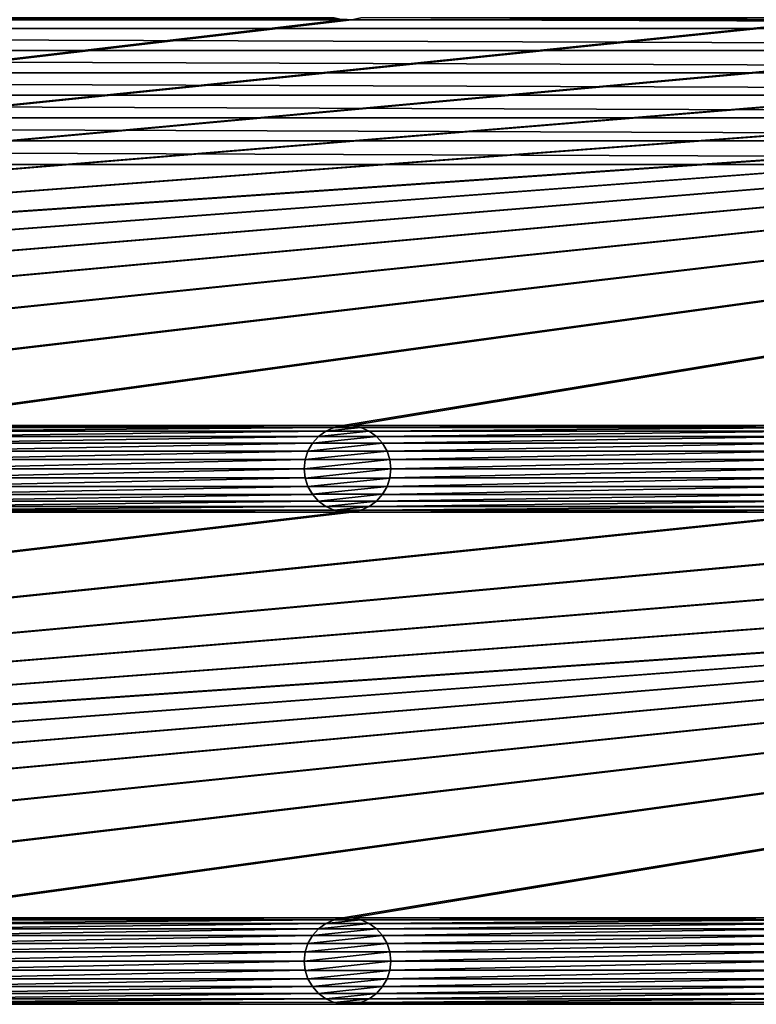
# Model space of a CAD drawing. Header units: metres. Extents: x -200 to 200, y -200 to 200.
# Tile 72 of 88: x 9 to 52, y 111 to 167. Entities that reach past the tile are written whole.
import ezdxf

# ---------------------------------------------------------------- set-up
doc = ezdxf.new("R2010")
doc.units = ezdxf.units.M
doc.layers.add('solid_P34200', color=7, linetype='CONTINUOUS')

msp = doc.modelspace()

# ---------------------------------------------------------------- linework, layer by layer
at = {"layer": 'solid_P34200'}
for points in [[(-179.568466, 166.803024), (-179.060257, 168.031967), (179.568466, 166.803024)], [(-179.060257, 168.031967), (179.060257, 168.031967), (179.568466, 166.803024)], [(170.058914, 167.314285, 5), (-170.058914, 143.985718, 5), (-169.541077, 143.985718, 5)], [(28.04108, 167.314285, 5), (0.25892, 167.314285, 5), (-170.058914, 143.985718, 5)], [(170.058914, 167.314285, 5), (169.541077, 167.314285, 5), (-170.058914, 143.985718, 5)], [(141.758926, 167.314285, 5), (-170.058914, 143.985718, 5), (169.541077, 167.314285, 5)], [(141.758926, 167.314285, 5), (141.241074, 167.314285, 5), (-170.058914, 143.985718, 5)], [(113.458923, 167.314285, 5), (-170.058914, 143.985718, 5), (141.241074, 167.314285, 5)], [(113.458923, 167.314285, 5), (112.941078, 167.314285, 5), (-170.058914, 143.985718, 5)], [(85.15892, 167.314285, 5), (-170.058914, 143.985718, 5), (112.941078, 167.314285, 5)], [(85.15892, 167.314285, 5), (84.641083, 167.314285, 5), (-170.058914, 143.985718, 5)], [(56.858921, 167.314285, 5), (-170.058914, 143.985718, 5), (84.641083, 167.314285, 5)], [(56.858921, 167.314285, 5), (56.34108, 167.314285, 5), (-170.058914, 143.985718, 5)], [(28.55892, 167.314285, 5), (-170.058914, 143.985718, 5), (56.34108, 167.314285, 5)], [(28.55892, 167.314285, 5), (28.04108, 167.314285, 5), (-170.058914, 143.985718, 5)], [(170.058914, 167.314285, 5), (-169.541077, 143.985718, 5), (-141.758926, 143.985718, 5)], [(170.058914, 167.314285, 5), (-141.758926, 143.985718, 5), (-141.241074, 143.985718, 5)], [(170.058914, 167.314285, 5), (-141.241074, 143.985718, 5), (-113.458923, 143.985718, 5)], [(170.058914, 167.314285, 5), (-113.458923, 143.985718, 5), (-112.941078, 143.985718, 5)], [(170.058914, 167.314285, 5), (-112.941078, 143.985718, 5), (-85.15892, 143.985718, 5)], [(170.058914, 167.314285, 5), (-85.15892, 143.985718, 5), (-84.641083, 143.985718, 5)], [(170.058914, 167.314285, 5), (-84.641083, 143.985718, 5), (-56.858921, 143.985718, 5)], [(170.058914, 167.314285, 5), (-56.858921, 143.985718, 5), (-56.34108, 143.985718, 5)], [(170.058914, 167.314285, 5), (-56.34108, 143.985718, 5), (-28.55892, 143.985718, 5)], [(170.058914, 167.314285, 5), (-28.55892, 143.985718, 5), (-28.04108, 143.985718, 5)], [(170.058914, 167.314285, 5), (-28.04108, 143.985718, 5), (-0.25892, 143.985718, 5)], [(170.058914, 167.314285, 5), (-0.25892, 143.985718, 5), (0.25892, 143.985718, 5)], [(27.525312, 167.423645, 5), (0.774688, 167.423645, 5), (0.25892, 167.314285, 5)], [(28.04108, 167.314285, 5), (27.525312, 167.423645, 5), (0.25892, 167.314285, 5)], [(28.04108, 143.985718, 5), (170.058914, 167.314285, 5), (0.25892, 143.985718, 5)], [(27.531221, 167.422134, 7.5), (27.525312, 167.423645, 5), (28.04108, 167.314285, 5)], [(28.035364, 167.315475, 7.5), (27.531221, 167.422134, 7.5), (28.04108, 167.314285, 5)], [(28.035364, 167.315475, 7.5), (28.04108, 167.314285, 5), (28.55892, 167.314285, 5)], [(28.564636, 167.315475, 7.5), (28.035364, 167.315475, 7.5), (28.55892, 167.314285, 5)], [(28.04108, 143.985718, 5), (28.55892, 143.985718, 5), (170.058914, 167.314285, 5)], [(28.55892, 167.314285, 5), (56.34108, 167.314285, 5), (55.82531, 167.423645, 5)], [(29.074688, 167.423645, 5), (28.55892, 167.314285, 5), (55.82531, 167.423645, 5)], [(28.564636, 167.315475, 7.5), (28.55892, 167.314285, 5), (29.074688, 167.423645, 5)], [(28.55892, 143.985718, 5), (56.34108, 143.985718, 5), (170.058914, 167.314285, 5)], [(-180.003708, 165.541977), (-179.568466, 166.803024), (180.003708, 165.541977)], [(-179.568466, 166.803024), (179.568466, 166.803024), (180.003708, 165.541977)], [(-180.361206, 164.262497), (-180.003708, 165.541977), (180.361206, 164.262497)], [(-180.003708, 165.541977), (180.003708, 165.541977), (180.361206, 164.262497)], [(-180.638016, 162.973083), (-180.361206, 164.262497), (180.638016, 162.973083)], [(-180.361206, 164.262497), (180.361206, 164.262497), (180.638016, 162.973083)], [(-180.836639, 161.666519), (-180.638016, 162.973083), (180.836639, 161.666519)], [(-180.638016, 162.973083), (180.638016, 162.973083), (180.836639, 161.666519)], [(-180.957291, 160.342163), (-180.836639, 161.666519), (180.957291, 160.342163)], [(-180.836639, 161.666519), (180.836639, 161.666519), (180.957291, 160.342163)], [(-180.957291, 160.342163), (181, 159), (-181, 159)], [(-180.957291, 160.342163), (180.957291, 160.342163), (181, 159)], [(181, 159), (8.64688, 12.25524), (-181, 159)], [(181, 159), (10.240819, 10.959723), (8.64688, 12.25524)], [(181, 159), (181, -159), (10.240819, 10.959723)], [(28.04108, 143.985718, 5), (0.25892, 143.985718, 5), (0.774688, 143.876358, 5)], [(27.525312, 143.876358, 5), (28.04108, 143.985718, 5), (0.774688, 143.876358, 5)], [(27.525312, 143.876358, 5), (0.774688, 143.876358, 5), (1.247818, 143.66507, 5)], [(27.052181, 143.66507, 5), (27.525312, 143.876358, 5), (1.247818, 143.66507, 5)], [(27.048468, 143.662048, 7.5), (27.531221, 143.877869, 7.5), (27.052181, 143.66507, 5)], [(27.048468, 143.662048, 7.5), (29.551533, 143.662048, 7.5), (29.068779, 143.877869, 7.5)], [(27.048468, 143.662048, 7.5), (29.068779, 143.877869, 7.5), (27.531221, 143.877869, 7.5)], [(27.531221, 143.877869, 7.5), (27.525312, 143.876358, 5), (27.052181, 143.66507, 5)], [(28.035364, 143.984528, 7.5), (28.04108, 143.985718, 5), (27.525312, 143.876358, 5)], [(27.531221, 143.877869, 7.5), (28.035364, 143.984528, 7.5), (27.525312, 143.876358, 5)], [(27.531221, 143.877869, 7.5), (29.068779, 143.877869, 7.5), (28.564636, 143.984528, 7.5)], [(27.531221, 143.877869, 7.5), (28.564636, 143.984528, 7.5), (28.035364, 143.984528, 7.5)], [(28.035364, 143.984528, 7.5), (28.564636, 143.984528, 7.5), (28.04108, 143.985718, 5)], [(28.564636, 143.984528, 7.5), (28.55892, 143.985718, 5), (28.04108, 143.985718, 5)], [(28.55892, 143.985718, 5), (29.074688, 143.876358, 5), (56.34108, 143.985718, 5)], [(29.068779, 143.877869, 7.5), (29.074688, 143.876358, 5), (28.55892, 143.985718, 5)], [(28.564636, 143.984528, 7.5), (29.068779, 143.877869, 7.5), (28.55892, 143.985718, 5)], [(29.068779, 143.877869, 7.5), (29.551533, 143.662048, 7.5), (29.074688, 143.876358, 5)], [(29.074688, 143.876358, 5), (55.82531, 143.876358, 5), (56.34108, 143.985718, 5)], [(29.074688, 143.876358, 5), (29.547817, 143.66507, 5), (55.82531, 143.876358, 5)], [(29.551533, 143.662048, 7.5), (29.547817, 143.66507, 5), (29.074688, 143.876358, 5)], [(29.547817, 143.66507, 5), (55.35218, 143.66507, 5), (55.82531, 143.876358, 5)], [(27.052181, 143.66507, 5), (1.247818, 143.66507, 5), (1.674224, 143.356216, 5)], [(26.625776, 143.356216, 5), (27.052181, 143.66507, 5), (1.674224, 143.356216, 5)], [(26.625776, 143.356216, 5), (1.674224, 143.356216, 5), (2.020795, 142.969711, 5)], [(26.279205, 142.969711, 5), (26.625776, 143.356216, 5), (2.020795, 142.969711, 5)], [(26.278118, 142.966705, 7.5), (26.629887, 143.359634, 7.5), (26.279205, 142.969711, 5)], [(26.278118, 142.966705, 7.5), (30.321882, 142.966705, 7.5), (29.970114, 143.359634, 7.5)], [(26.278118, 142.966705, 7.5), (29.970114, 143.359634, 7.5), (26.629887, 143.359634, 7.5)], [(26.629887, 143.359634, 7.5), (26.625776, 143.356216, 5), (26.279205, 142.969711, 5)], [(27.048468, 143.662048, 7.5), (27.052181, 143.66507, 5), (26.625776, 143.356216, 5)], [(26.629887, 143.359634, 7.5), (27.048468, 143.662048, 7.5), (26.625776, 143.356216, 5)], [(26.629887, 143.359634, 7.5), (29.970114, 143.359634, 7.5), (29.551533, 143.662048, 7.5)], [(26.629887, 143.359634, 7.5), (29.551533, 143.662048, 7.5), (27.048468, 143.662048, 7.5)], [(29.547817, 143.66507, 5), (29.974224, 143.356216, 5), (55.35218, 143.66507, 5)], [(29.970114, 143.359634, 7.5), (29.974224, 143.356216, 5), (29.547817, 143.66507, 5)], [(29.551533, 143.662048, 7.5), (29.970114, 143.359634, 7.5), (29.547817, 143.66507, 5)], [(29.970114, 143.359634, 7.5), (30.321882, 142.966705, 7.5), (29.974224, 143.356216, 5)], [(29.974224, 143.356216, 5), (54.925777, 143.356216, 5), (55.35218, 143.66507, 5)], [(29.974224, 143.356216, 5), (30.320795, 142.969711, 5), (54.925777, 143.356216, 5)], [(30.321882, 142.966705, 7.5), (30.320795, 142.969711, 5), (29.974224, 143.356216, 5)], [(30.320795, 142.969711, 5), (54.579205, 142.969711, 5), (54.925777, 143.356216, 5)], [(26.279205, 142.969711, 5), (2.020795, 142.969711, 5), (2.284338, 142.515564, 5)], [(26.015661, 142.515564, 5), (26.279205, 142.969711, 5), (2.284338, 142.515564, 5)], [(26.278118, 142.966705, 7.5), (26.279205, 142.969711, 5), (26.015661, 142.515564, 5)], [(26.017193, 142.519073, 7.5), (26.278118, 142.966705, 7.5), (26.015661, 142.515564, 5)], [(26.017193, 142.519073, 7.5), (30.582808, 142.519073, 7.5), (30.321882, 142.966705, 7.5)], [(26.017193, 142.519073, 7.5), (30.321882, 142.966705, 7.5), (26.278118, 142.966705, 7.5)], [(30.320795, 142.969711, 5), (30.584339, 142.515564, 5), (54.579205, 142.969711, 5)], [(30.582808, 142.519073, 7.5), (30.584339, 142.515564, 5), (30.320795, 142.969711, 5)], [(30.321882, 142.966705, 7.5), (30.582808, 142.519073, 7.5), (30.320795, 142.969711, 5)], [(30.584339, 142.515564, 5), (54.315662, 142.515564, 5), (54.579205, 142.969711, 5)], [(26.015661, 142.515564, 5), (2.284338, 142.515564, 5), (2.442265, 142.028366, 5)], [(25.857735, 142.028366, 5), (26.015661, 142.515564, 5), (2.442265, 142.028366, 5)], [(26.017193, 142.519073, 7.5), (26.015661, 142.515564, 5), (25.857735, 142.028366, 5)], [(25.86002, 142.032928, 7.5), (26.017193, 142.519073, 7.5), (25.857735, 142.028366, 5)], [(25.86002, 142.032928, 7.5), (30.739981, 142.032928, 7.5), (30.582808, 142.519073, 7.5)], [(25.86002, 142.032928, 7.5), (30.582808, 142.519073, 7.5), (26.017193, 142.519073, 7.5)], [(30.582808, 142.519073, 7.5), (30.739981, 142.032928, 7.5), (30.584339, 142.515564, 5)], [(30.584339, 142.515564, 5), (30.742264, 142.028366, 5), (54.315662, 142.515564, 5)], [(30.739981, 142.032928, 7.5), (30.742264, 142.028366, 5), (30.584339, 142.515564, 5)], [(30.742264, 142.028366, 5), (54.157734, 142.028366, 5), (54.315662, 142.515564, 5)], [(25.857735, 142.028366, 5), (2.442265, 142.028366, 5), (2.5, 141.5, 5)], [(25.799999, 141.5, 5), (2.5, 141.5, 5), (2.442265, 140.971634, 5)], [(25.857735, 140.971634, 5), (25.799999, 141.5, 5), (2.442265, 140.971634, 5)], [(25.857735, 142.028366, 5), (2.5, 141.5, 5), (25.799999, 141.5, 5)], [(25.86002, 142.032928, 7.5), (25.857735, 142.028366, 5), (25.799999, 141.5, 5)], [(25.799999, 141.5, 7.5), (25.86002, 142.032928, 7.5), (25.799999, 141.5, 5)], [(25.799999, 141.5, 7.5), (30.799999, 141.5, 7.5), (30.739981, 142.032928, 7.5)], [(25.799999, 141.5, 7.5), (30.739981, 142.032928, 7.5), (25.86002, 142.032928, 7.5)], [(25.799999, 141.5, 7.5), (25.799999, 141.5, 5), (25.857735, 140.971634, 5)], [(25.86002, 140.967072, 7.5), (25.799999, 141.5, 7.5), (25.857735, 140.971634, 5)], [(25.86002, 140.967072, 7.5), (30.799999, 141.5, 7.5), (25.799999, 141.5, 7.5)], [(30.739981, 140.967072, 7.5), (30.799999, 141.5, 7.5), (25.86002, 140.967072, 7.5)], [(30.739981, 142.032928, 7.5), (30.799999, 141.5, 7.5), (30.742264, 142.028366, 5)], [(30.739981, 140.967072, 7.5), (30.742264, 140.971634, 5), (30.799999, 141.5, 5)], [(30.739981, 140.967072, 7.5), (30.799999, 141.5, 5), (30.799999, 141.5, 7.5)], [(30.742264, 142.028366, 5), (30.799999, 141.5, 5), (54.157734, 142.028366, 5)], [(30.799999, 141.5, 7.5), (30.799999, 141.5, 5), (30.742264, 142.028366, 5)], [(30.742264, 140.971634, 5), (54.157734, 140.971634, 5), (54.099998, 141.5, 5)], [(30.799999, 141.5, 5), (30.742264, 140.971634, 5), (54.099998, 141.5, 5)], [(30.799999, 141.5, 5), (54.099998, 141.5, 5), (54.157734, 142.028366, 5)], [(25.857735, 140.971634, 5), (2.442265, 140.971634, 5), (2.284338, 140.484436, 5)], [(26.015661, 140.484436, 5), (25.857735, 140.971634, 5), (2.284338, 140.484436, 5)], [(25.86002, 140.967072, 7.5), (25.857735, 140.971634, 5), (26.015661, 140.484436, 5)], [(26.017193, 140.480927, 7.5), (25.86002, 140.967072, 7.5), (26.015661, 140.484436, 5)], [(30.739981, 140.967072, 7.5), (25.86002, 140.967072, 7.5), (26.017193, 140.480927, 7.5)], [(30.739981, 140.967072, 7.5), (26.017193, 140.480927, 7.5), (30.582808, 140.480927, 7.5)], [(30.582808, 140.480927, 7.5), (30.584339, 140.484436, 5), (30.742264, 140.971634, 5)], [(30.739981, 140.967072, 7.5), (30.582808, 140.480927, 7.5), (30.742264, 140.971634, 5)], [(30.584339, 140.484436, 5), (54.315662, 140.484436, 5), (54.157734, 140.971634, 5)], [(30.742264, 140.971634, 5), (30.584339, 140.484436, 5), (54.157734, 140.971634, 5)], [(26.015661, 140.484436, 5), (2.284338, 140.484436, 5), (2.020795, 140.030289, 5)], [(26.279205, 140.030289, 5), (26.015661, 140.484436, 5), (2.020795, 140.030289, 5)], [(26.017193, 140.480927, 7.5), (26.015661, 140.484436, 5), (26.279205, 140.030289, 5)], [(26.278118, 140.033295, 7.5), (26.017193, 140.480927, 7.5), (26.279205, 140.030289, 5)], [(30.582808, 140.480927, 7.5), (26.017193, 140.480927, 7.5), (26.278118, 140.033295, 7.5)], [(30.582808, 140.480927, 7.5), (26.278118, 140.033295, 7.5), (30.321882, 140.033295, 7.5)], [(30.320795, 140.030289, 5), (54.579205, 140.030289, 5), (54.315662, 140.484436, 5)], [(30.584339, 140.484436, 5), (30.320795, 140.030289, 5), (54.315662, 140.484436, 5)], [(30.321882, 140.033295, 7.5), (30.320795, 140.030289, 5), (30.584339, 140.484436, 5)], [(30.582808, 140.480927, 7.5), (30.321882, 140.033295, 7.5), (30.584339, 140.484436, 5)], [(26.279205, 140.030289, 5), (2.020795, 140.030289, 5), (1.674224, 139.643784, 5)], [(26.625776, 139.643784, 5), (26.279205, 140.030289, 5), (1.674224, 139.643784, 5)], [(26.278118, 140.033295, 7.5), (26.279205, 140.030289, 5), (26.625776, 139.643784, 5)], [(26.629887, 139.640366, 7.5), (26.278118, 140.033295, 7.5), (26.625776, 139.643784, 5)], [(30.321882, 140.033295, 7.5), (26.278118, 140.033295, 7.5), (26.629887, 139.640366, 7.5)], [(30.321882, 140.033295, 7.5), (26.629887, 139.640366, 7.5), (29.970114, 139.640366, 7.5)], [(30.321882, 140.033295, 7.5), (29.970114, 139.640366, 7.5), (30.320795, 140.030289, 5)], [(29.970114, 139.640366, 7.5), (29.974224, 139.643784, 5), (30.320795, 140.030289, 5)], [(29.974224, 139.643784, 5), (54.925777, 139.643784, 5), (54.579205, 140.030289, 5)], [(30.320795, 140.030289, 5), (29.974224, 139.643784, 5), (54.579205, 140.030289, 5)], [(27.052181, 139.33493, 5), (1.247818, 139.33493, 5), (0.774688, 139.123642, 5)], [(27.525312, 139.123642, 5), (27.052181, 139.33493, 5), (0.774688, 139.123642, 5)], [(26.625776, 139.643784, 5), (1.674224, 139.643784, 5), (1.247818, 139.33493, 5)], [(27.052181, 139.33493, 5), (26.625776, 139.643784, 5), (1.247818, 139.33493, 5)], [(26.629887, 139.640366, 7.5), (26.625776, 139.643784, 5), (27.052181, 139.33493, 5)], [(27.048468, 139.337952, 7.5), (26.629887, 139.640366, 7.5), (27.052181, 139.33493, 5)], [(29.970114, 139.640366, 7.5), (26.629887, 139.640366, 7.5), (27.048468, 139.337952, 7.5)], [(29.970114, 139.640366, 7.5), (27.048468, 139.337952, 7.5), (29.551533, 139.337952, 7.5)], [(27.048468, 139.337952, 7.5), (27.052181, 139.33493, 5), (27.525312, 139.123642, 5)], [(27.531221, 139.122131, 7.5), (27.048468, 139.337952, 7.5), (27.525312, 139.123642, 5)], [(29.551533, 139.337952, 7.5), (27.048468, 139.337952, 7.5), (27.531221, 139.122131, 7.5)], [(29.551533, 139.337952, 7.5), (27.531221, 139.122131, 7.5), (29.068779, 139.122131, 7.5)], [(29.551533, 139.337952, 7.5), (29.068779, 139.122131, 7.5), (29.547817, 139.33493, 5)], [(29.068779, 139.122131, 7.5), (29.074688, 139.123642, 5), (29.547817, 139.33493, 5)], [(29.074688, 139.123642, 5), (55.82531, 139.123642, 5), (55.35218, 139.33493, 5)], [(29.547817, 139.33493, 5), (29.074688, 139.123642, 5), (55.35218, 139.33493, 5)], [(29.547817, 139.33493, 5), (55.35218, 139.33493, 5), (54.925777, 139.643784, 5)], [(29.974224, 139.643784, 5), (29.547817, 139.33493, 5), (54.925777, 139.643784, 5)], [(29.551533, 139.337952, 7.5), (29.547817, 139.33493, 5), (29.974224, 139.643784, 5)], [(29.970114, 139.640366, 7.5), (29.551533, 139.337952, 7.5), (29.974224, 139.643784, 5)], [(170.058914, 139.014282, 5), (-170.058914, 115.685715, 5), (-169.541077, 115.685715, 5)], [(28.04108, 139.014282, 5), (0.25892, 139.014282, 5), (-170.058914, 115.685715, 5)], [(170.058914, 139.014282, 5), (169.541077, 139.014282, 5), (-170.058914, 115.685715, 5)], [(141.758926, 139.014282, 5), (-170.058914, 115.685715, 5), (169.541077, 139.014282, 5)], [(141.758926, 139.014282, 5), (141.241074, 139.014282, 5), (-170.058914, 115.685715, 5)], [(113.458923, 139.014282, 5), (-170.058914, 115.685715, 5), (141.241074, 139.014282, 5)], [(113.458923, 139.014282, 5), (112.941078, 139.014282, 5), (-170.058914, 115.685715, 5)], [(85.15892, 139.014282, 5), (-170.058914, 115.685715, 5), (112.941078, 139.014282, 5)], [(85.15892, 139.014282, 5), (84.641083, 139.014282, 5), (-170.058914, 115.685715, 5)], [(56.858921, 139.014282, 5), (-170.058914, 115.685715, 5), (84.641083, 139.014282, 5)], [(56.858921, 139.014282, 5), (56.34108, 139.014282, 5), (-170.058914, 115.685715, 5)], [(28.55892, 139.014282, 5), (-170.058914, 115.685715, 5), (56.34108, 139.014282, 5)], [(28.55892, 139.014282, 5), (28.04108, 139.014282, 5), (-170.058914, 115.685715, 5)], [(170.058914, 139.014282, 5), (-169.541077, 115.685715, 5), (-141.758926, 115.685715, 5)], [(170.058914, 139.014282, 5), (-141.758926, 115.685715, 5), (-141.241074, 115.685715, 5)], [(170.058914, 139.014282, 5), (-141.241074, 115.685715, 5), (-113.458923, 115.685715, 5)], [(170.058914, 139.014282, 5), (-113.458923, 115.685715, 5), (-112.941078, 115.685715, 5)], [(170.058914, 139.014282, 5), (-112.941078, 115.685715, 5), (-85.15892, 115.685715, 5)], [(170.058914, 139.014282, 5), (-85.15892, 115.685715, 5), (-84.641083, 115.685715, 5)], [(170.058914, 139.014282, 5), (-84.641083, 115.685715, 5), (-56.858921, 115.685715, 5)], [(170.058914, 139.014282, 5), (-56.858921, 115.685715, 5), (-56.34108, 115.685715, 5)], [(170.058914, 139.014282, 5), (-56.34108, 115.685715, 5), (-28.55892, 115.685715, 5)], [(170.058914, 139.014282, 5), (-28.55892, 115.685715, 5), (-28.04108, 115.685715, 5)], [(170.058914, 139.014282, 5), (-28.04108, 115.685715, 5), (-0.25892, 115.685715, 5)], [(170.058914, 139.014282, 5), (-0.25892, 115.685715, 5), (0.25892, 115.685715, 5)], [(27.525312, 139.123642, 5), (0.774688, 139.123642, 5), (0.25892, 139.014282, 5)], [(28.04108, 139.014282, 5), (27.525312, 139.123642, 5), (0.25892, 139.014282, 5)], [(28.04108, 115.685715, 5), (170.058914, 139.014282, 5), (0.25892, 115.685715, 5)], [(27.531221, 139.122131, 7.5), (27.525312, 139.123642, 5), (28.04108, 139.014282, 5)], [(28.035364, 139.015472, 7.5), (27.531221, 139.122131, 7.5), (28.04108, 139.014282, 5)], [(29.068779, 139.122131, 7.5), (27.531221, 139.122131, 7.5), (28.035364, 139.015472, 7.5)], [(29.068779, 139.122131, 7.5), (28.035364, 139.015472, 7.5), (28.564636, 139.015472, 7.5)], [(28.035364, 139.015472, 7.5), (28.04108, 139.014282, 5), (28.55892, 139.014282, 5)], [(28.564636, 139.015472, 7.5), (28.035364, 139.015472, 7.5), (28.55892, 139.014282, 5)], [(28.04108, 115.685715, 5), (28.55892, 115.685715, 5), (170.058914, 139.014282, 5)], [(28.55892, 139.014282, 5), (56.34108, 139.014282, 5), (55.82531, 139.123642, 5)], [(29.074688, 139.123642, 5), (28.55892, 139.014282, 5), (55.82531, 139.123642, 5)], [(28.564636, 139.015472, 7.5), (28.55892, 139.014282, 5), (29.074688, 139.123642, 5)], [(28.55892, 115.685715, 5), (56.34108, 115.685715, 5), (170.058914, 139.014282, 5)], [(29.068779, 139.122131, 7.5), (28.564636, 139.015472, 7.5), (29.074688, 139.123642, 5)], [(28.04108, 115.685715, 5), (0.25892, 115.685715, 5), (0.774688, 115.576355, 5)], [(27.525312, 115.576355, 5), (28.04108, 115.685715, 5), (0.774688, 115.576355, 5)], [(27.525312, 115.576355, 5), (0.774688, 115.576355, 5), (1.247818, 115.365067, 5)], [(27.052181, 115.365067, 5), (27.525312, 115.576355, 5), (1.247818, 115.365067, 5)], [(27.048468, 115.362045, 7.5), (27.531221, 115.577858, 7.5), (27.052181, 115.365067, 5)], [(27.048468, 115.362045, 7.5), (29.551533, 115.362045, 7.5), (29.068779, 115.577858, 7.5)], [(27.048468, 115.362045, 7.5), (29.068779, 115.577858, 7.5), (27.531221, 115.577858, 7.5)], [(27.531221, 115.577858, 7.5), (27.525312, 115.576355, 5), (27.052181, 115.365067, 5)], [(28.035364, 115.684525, 7.5), (28.04108, 115.685715, 5), (27.525312, 115.576355, 5)], [(27.531221, 115.577858, 7.5), (28.035364, 115.684525, 7.5), (27.525312, 115.576355, 5)], [(27.531221, 115.577858, 7.5), (29.068779, 115.577858, 7.5), (28.564636, 115.684525, 7.5)], [(27.531221, 115.577858, 7.5), (28.564636, 115.684525, 7.5), (28.035364, 115.684525, 7.5)], [(28.035364, 115.684525, 7.5), (28.564636, 115.684525, 7.5), (28.04108, 115.685715, 5)], [(28.564636, 115.684525, 7.5), (28.55892, 115.685715, 5), (28.04108, 115.685715, 5)], [(28.55892, 115.685715, 5), (29.074688, 115.576355, 5), (56.34108, 115.685715, 5)], [(29.068779, 115.577858, 7.5), (29.074688, 115.576355, 5), (28.55892, 115.685715, 5)], [(28.564636, 115.684525, 7.5), (29.068779, 115.577858, 7.5), (28.55892, 115.685715, 5)], [(29.068779, 115.577858, 7.5), (29.551533, 115.362045, 7.5), (29.074688, 115.576355, 5)], [(29.074688, 115.576355, 5), (55.82531, 115.576355, 5), (56.34108, 115.685715, 5)], [(29.074688, 115.576355, 5), (29.547817, 115.365067, 5), (55.82531, 115.576355, 5)], [(29.551533, 115.362045, 7.5), (29.547817, 115.365067, 5), (29.074688, 115.576355, 5)], [(29.547817, 115.365067, 5), (55.35218, 115.365067, 5), (55.82531, 115.576355, 5)], [(27.052181, 115.365067, 5), (1.247818, 115.365067, 5), (1.674224, 115.056213, 5)], [(26.625776, 115.056213, 5), (27.052181, 115.365067, 5), (1.674224, 115.056213, 5)], [(26.625776, 115.056213, 5), (1.674224, 115.056213, 5), (2.020795, 114.669708, 5)], [(26.279205, 114.669708, 5), (26.625776, 115.056213, 5), (2.020795, 114.669708, 5)], [(26.278118, 114.66671, 7.5), (26.629887, 115.059639, 7.5), (26.279205, 114.669708, 5)], [(26.278118, 114.66671, 7.5), (30.321882, 114.66671, 7.5), (29.970114, 115.059639, 7.5)], [(26.278118, 114.66671, 7.5), (29.970114, 115.059639, 7.5), (26.629887, 115.059639, 7.5)], [(26.629887, 115.059639, 7.5), (26.625776, 115.056213, 5), (26.279205, 114.669708, 5)], [(27.048468, 115.362045, 7.5), (27.052181, 115.365067, 5), (26.625776, 115.056213, 5)], [(26.629887, 115.059639, 7.5), (27.048468, 115.362045, 7.5), (26.625776, 115.056213, 5)], [(26.629887, 115.059639, 7.5), (29.970114, 115.059639, 7.5), (29.551533, 115.362045, 7.5)], [(26.629887, 115.059639, 7.5), (29.551533, 115.362045, 7.5), (27.048468, 115.362045, 7.5)], [(29.547817, 115.365067, 5), (29.974224, 115.056213, 5), (55.35218, 115.365067, 5)], [(29.970114, 115.059639, 7.5), (29.974224, 115.056213, 5), (29.547817, 115.365067, 5)], [(29.551533, 115.362045, 7.5), (29.970114, 115.059639, 7.5), (29.547817, 115.365067, 5)], [(29.970114, 115.059639, 7.5), (30.321882, 114.66671, 7.5), (29.974224, 115.056213, 5)], [(29.974224, 115.056213, 5), (54.925777, 115.056213, 5), (55.35218, 115.365067, 5)], [(29.974224, 115.056213, 5), (30.320795, 114.669708, 5), (54.925777, 115.056213, 5)], [(30.321882, 114.66671, 7.5), (30.320795, 114.669708, 5), (29.974224, 115.056213, 5)], [(30.320795, 114.669708, 5), (54.579205, 114.669708, 5), (54.925777, 115.056213, 5)], [(26.279205, 114.669708, 5), (2.020795, 114.669708, 5), (2.284338, 114.215569, 5)], [(26.015661, 114.215569, 5), (26.279205, 114.669708, 5), (2.284338, 114.215569, 5)], [(26.278118, 114.66671, 7.5), (26.279205, 114.669708, 5), (26.015661, 114.215569, 5)], [(26.017193, 114.219078, 7.5), (26.278118, 114.66671, 7.5), (26.015661, 114.215569, 5)], [(26.017193, 114.219078, 7.5), (30.582808, 114.219078, 7.5), (30.321882, 114.66671, 7.5)], [(26.017193, 114.219078, 7.5), (30.321882, 114.66671, 7.5), (26.278118, 114.66671, 7.5)], [(30.320795, 114.669708, 5), (30.584339, 114.215569, 5), (54.579205, 114.669708, 5)], [(30.582808, 114.219078, 7.5), (30.584339, 114.215569, 5), (30.320795, 114.669708, 5)], [(30.321882, 114.66671, 7.5), (30.582808, 114.219078, 7.5), (30.320795, 114.669708, 5)], [(30.584339, 114.215569, 5), (54.315662, 114.215569, 5), (54.579205, 114.669708, 5)], [(26.015661, 114.215569, 5), (2.284338, 114.215569, 5), (2.442265, 113.728371, 5)], [(25.857735, 113.728371, 5), (26.015661, 114.215569, 5), (2.442265, 113.728371, 5)], [(26.017193, 114.219078, 7.5), (26.015661, 114.215569, 5), (25.857735, 113.728371, 5)], [(25.86002, 113.732933, 7.5), (26.017193, 114.219078, 7.5), (25.857735, 113.728371, 5)], [(25.86002, 113.732933, 7.5), (30.739981, 113.732933, 7.5), (30.582808, 114.219078, 7.5)], [(25.86002, 113.732933, 7.5), (30.582808, 114.219078, 7.5), (26.017193, 114.219078, 7.5)], [(30.582808, 114.219078, 7.5), (30.739981, 113.732933, 7.5), (30.584339, 114.215569, 5)], [(30.584339, 114.215569, 5), (30.742264, 113.728371, 5), (54.315662, 114.215569, 5)], [(30.739981, 113.732933, 7.5), (30.742264, 113.728371, 5), (30.584339, 114.215569, 5)], [(30.742264, 113.728371, 5), (54.157734, 113.728371, 5), (54.315662, 114.215569, 5)], [(25.857735, 113.728371, 5), (2.442265, 113.728371, 5), (2.5, 113.199997, 5)], [(25.799999, 113.199997, 5), (2.5, 113.199997, 5), (2.442265, 112.671631, 5)], [(25.857735, 112.671631, 5), (25.799999, 113.199997, 5), (2.442265, 112.671631, 5)], [(25.857735, 113.728371, 5), (2.5, 113.199997, 5), (25.799999, 113.199997, 5)], [(25.86002, 113.732933, 7.5), (25.857735, 113.728371, 5), (25.799999, 113.199997, 5)], [(25.799999, 113.199997, 7.5), (25.86002, 113.732933, 7.5), (25.799999, 113.199997, 5)], [(25.799999, 113.199997, 7.5), (30.799999, 113.199997, 7.5), (30.739981, 113.732933, 7.5)], [(25.799999, 113.199997, 7.5), (30.739981, 113.732933, 7.5), (25.86002, 113.732933, 7.5)], [(25.799999, 113.199997, 7.5), (25.799999, 113.199997, 5), (25.857735, 112.671631, 5)], [(25.86002, 112.667068, 7.5), (25.799999, 113.199997, 7.5), (25.857735, 112.671631, 5)], [(25.86002, 112.667068, 7.5), (30.799999, 113.199997, 7.5), (25.799999, 113.199997, 7.5)], [(30.739981, 112.667068, 7.5), (30.799999, 113.199997, 7.5), (25.86002, 112.667068, 7.5)], [(30.739981, 113.732933, 7.5), (30.799999, 113.199997, 7.5), (30.742264, 113.728371, 5)], [(30.739981, 112.667068, 7.5), (30.742264, 112.671631, 5), (30.799999, 113.199997, 5)], [(30.739981, 112.667068, 7.5), (30.799999, 113.199997, 5), (30.799999, 113.199997, 7.5)], [(30.742264, 113.728371, 5), (30.799999, 113.199997, 5), (54.157734, 113.728371, 5)], [(30.799999, 113.199997, 7.5), (30.799999, 113.199997, 5), (30.742264, 113.728371, 5)], [(30.742264, 112.671631, 5), (54.157734, 112.671631, 5), (54.099998, 113.199997, 5)], [(30.799999, 113.199997, 5), (30.742264, 112.671631, 5), (54.099998, 113.199997, 5)], [(30.799999, 113.199997, 5), (54.099998, 113.199997, 5), (54.157734, 113.728371, 5)], [(25.857735, 112.671631, 5), (2.442265, 112.671631, 5), (2.284338, 112.184433, 5)], [(26.015661, 112.184433, 5), (25.857735, 112.671631, 5), (2.284338, 112.184433, 5)], [(25.86002, 112.667068, 7.5), (25.857735, 112.671631, 5), (26.015661, 112.184433, 5)], [(26.017193, 112.180923, 7.5), (25.86002, 112.667068, 7.5), (26.015661, 112.184433, 5)], [(30.739981, 112.667068, 7.5), (25.86002, 112.667068, 7.5), (26.017193, 112.180923, 7.5)], [(30.739981, 112.667068, 7.5), (26.017193, 112.180923, 7.5), (30.582808, 112.180923, 7.5)], [(30.582808, 112.180923, 7.5), (30.584339, 112.184433, 5), (30.742264, 112.671631, 5)], [(30.739981, 112.667068, 7.5), (30.582808, 112.180923, 7.5), (30.742264, 112.671631, 5)], [(30.584339, 112.184433, 5), (54.315662, 112.184433, 5), (54.157734, 112.671631, 5)], [(30.742264, 112.671631, 5), (30.584339, 112.184433, 5), (54.157734, 112.671631, 5)], [(26.015661, 112.184433, 5), (2.284338, 112.184433, 5), (2.020795, 111.730286, 5)], [(26.279205, 111.730286, 5), (26.015661, 112.184433, 5), (2.020795, 111.730286, 5)], [(26.017193, 112.180923, 7.5), (26.015661, 112.184433, 5), (26.279205, 111.730286, 5)], [(26.278118, 111.733292, 7.5), (26.017193, 112.180923, 7.5), (26.279205, 111.730286, 5)], [(30.582808, 112.180923, 7.5), (26.017193, 112.180923, 7.5), (26.278118, 111.733292, 7.5)], [(30.582808, 112.180923, 7.5), (26.278118, 111.733292, 7.5), (30.321882, 111.733292, 7.5)], [(30.320795, 111.730286, 5), (54.579205, 111.730286, 5), (54.315662, 112.184433, 5)], [(30.584339, 112.184433, 5), (30.320795, 111.730286, 5), (54.315662, 112.184433, 5)], [(30.321882, 111.733292, 7.5), (30.320795, 111.730286, 5), (30.584339, 112.184433, 5)], [(30.582808, 112.180923, 7.5), (30.321882, 111.733292, 7.5), (30.584339, 112.184433, 5)], [(26.279205, 111.730286, 5), (2.020795, 111.730286, 5), (1.674224, 111.343788, 5)], [(26.625776, 111.343788, 5), (26.279205, 111.730286, 5), (1.674224, 111.343788, 5)], [(26.278118, 111.733292, 7.5), (26.279205, 111.730286, 5), (26.625776, 111.343788, 5)], [(26.629887, 111.340363, 7.5), (26.278118, 111.733292, 7.5), (26.625776, 111.343788, 5)], [(30.321882, 111.733292, 7.5), (26.278118, 111.733292, 7.5), (26.629887, 111.340363, 7.5)], [(30.321882, 111.733292, 7.5), (26.629887, 111.340363, 7.5), (29.970114, 111.340363, 7.5)], [(30.321882, 111.733292, 7.5), (29.970114, 111.340363, 7.5), (30.320795, 111.730286, 5)], [(29.970114, 111.340363, 7.5), (29.974224, 111.343788, 5), (30.320795, 111.730286, 5)], [(29.974224, 111.343788, 5), (54.925777, 111.343788, 5), (54.579205, 111.730286, 5)], [(30.320795, 111.730286, 5), (29.974224, 111.343788, 5), (54.579205, 111.730286, 5)], [(27.052181, 111.034927, 5), (1.247818, 111.034927, 5), (0.774688, 110.823647, 5)], [(27.525312, 110.823647, 5), (27.052181, 111.034927, 5), (0.774688, 110.823647, 5)], [(26.625776, 111.343788, 5), (1.674224, 111.343788, 5), (1.247818, 111.034927, 5)], [(27.052181, 111.034927, 5), (26.625776, 111.343788, 5), (1.247818, 111.034927, 5)], [(26.629887, 111.340363, 7.5), (26.625776, 111.343788, 5), (27.052181, 111.034927, 5)], [(27.048468, 111.037949, 7.5), (26.629887, 111.340363, 7.5), (27.052181, 111.034927, 5)], [(29.970114, 111.340363, 7.5), (26.629887, 111.340363, 7.5), (27.048468, 111.037949, 7.5)], [(29.970114, 111.340363, 7.5), (27.048468, 111.037949, 7.5), (29.551533, 111.037949, 7.5)], [(27.048468, 111.037949, 7.5), (27.052181, 111.034927, 5), (27.525312, 110.823647, 5)], [(27.531221, 110.822136, 7.5), (27.048468, 111.037949, 7.5), (27.525312, 110.823647, 5)], [(29.551533, 111.037949, 7.5), (27.048468, 111.037949, 7.5), (27.531221, 110.822136, 7.5)], [(29.551533, 111.037949, 7.5), (27.531221, 110.822136, 7.5), (29.068779, 110.822136, 7.5)], [(29.551533, 111.037949, 7.5), (29.068779, 110.822136, 7.5), (29.547817, 111.034927, 5)], [(29.068779, 110.822136, 7.5), (29.074688, 110.823647, 5), (29.547817, 111.034927, 5)], [(29.074688, 110.823647, 5), (55.82531, 110.823647, 5), (55.35218, 111.034927, 5)], [(29.547817, 111.034927, 5), (29.074688, 110.823647, 5), (55.35218, 111.034927, 5)], [(29.547817, 111.034927, 5), (55.35218, 111.034927, 5), (54.925777, 111.343788, 5)], [(29.974224, 111.343788, 5), (29.547817, 111.034927, 5), (54.925777, 111.343788, 5)], [(29.551533, 111.037949, 7.5), (29.547817, 111.034927, 5), (29.974224, 111.343788, 5)], [(29.970114, 111.340363, 7.5), (29.551533, 111.037949, 7.5), (29.974224, 111.343788, 5)], [(27.525312, 110.823647, 5), (0.774688, 110.823647, 5), (0.25892, 110.714287, 5)], [(28.04108, 110.714287, 5), (27.525312, 110.823647, 5), (0.25892, 110.714287, 5)], [(27.531221, 110.822136, 7.5), (27.525312, 110.823647, 5), (28.04108, 110.714287, 5)], [(28.035364, 110.715477, 7.5), (27.531221, 110.822136, 7.5), (28.04108, 110.714287, 5)], [(29.068779, 110.822136, 7.5), (27.531221, 110.822136, 7.5), (28.035364, 110.715477, 7.5)], [(29.068779, 110.822136, 7.5), (28.035364, 110.715477, 7.5), (28.564636, 110.715477, 7.5)], [(28.035364, 110.715477, 7.5), (28.04108, 110.714287, 5), (28.55892, 110.714287, 5)], [(28.564636, 110.715477, 7.5), (28.035364, 110.715477, 7.5), (28.55892, 110.714287, 5)], [(28.55892, 110.714287, 5), (56.34108, 110.714287, 5), (55.82531, 110.823647, 5)], [(29.074688, 110.823647, 5), (28.55892, 110.714287, 5), (55.82531, 110.823647, 5)], [(28.564636, 110.715477, 7.5), (28.55892, 110.714287, 5), (29.074688, 110.823647, 5)], [(29.068779, 110.822136, 7.5), (28.564636, 110.715477, 7.5), (29.074688, 110.823647, 5)]]:
    msp.add_3dface(points, dxfattribs=at)

doc.saveas('drawing.dxf')
